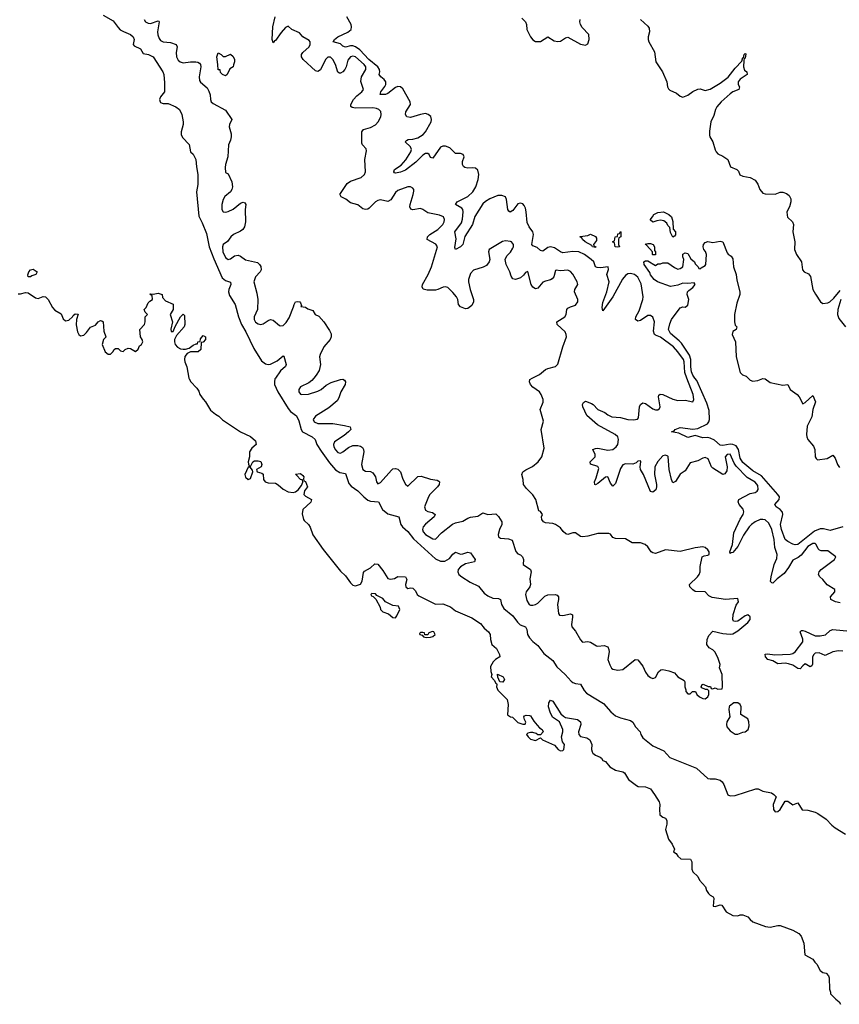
# Model space of a CAD drawing. Header units: inches. Extents: x 2221774 to 2440637, y 201306 to 357559.
# Tile 15 of 245: x 2241763 to 2248322, y 264990 to 272868. Entities that reach past the tile are written whole.
import ezdxf

# ---------------------------------------------------------------- set-up
doc = ezdxf.new("R2010")
doc.units = ezdxf.units.IN
doc.header["$MEASUREMENT"] = 0
doc.layers.add('C2246', color=7, linetype='Continuous')
doc.layers.add('C2247', color=7, linetype='Continuous')

msp = doc.modelspace()

# ---------------------------------------------------------------- linework, layer by layer
at = {"layer": 'C2246', "color": 5}
for points, elevation in [([(2243117.6, 270000), (2243118, 269998), (2243130, 269972), (2243179.8, 269919.8), (2243196, 269896), (2243204.7, 269870), (2243230, 269832), (2243250.9, 269810.9), (2243290, 269744.7), (2243330, 269712), (2243356.9, 269696.9), (2243386.4, 269666.4), (2243530, 269571.3), (2243610, 269532), (2243650, 269498), (2243654.8, 269470), (2243619.3, 269440.7), (2243600.7, 269410), (2243600.7, 269370), (2243592, 269330), (2243592.7, 269312.7), (2243598, 269298), (2243610, 269294), (2243629, 269331), (2243642.9, 269337.1), (2243670, 269339.1), (2243693.4, 269333.4), (2243700.7, 269310), (2243694.8, 269290), (2243658, 269270), (2243659.6, 269259.6), (2243662, 269250), (2243699.9, 269239.9), (2243710.4, 269230.4), (2243714.9, 269190), (2243728.5, 269170), (2243750, 269162.3), (2243810, 269159.1), (2243830, 269147.3), (2243870, 269110.8), (2243910.9, 269090.9), (2243950, 269085.5), (2243970, 269090.7), (2243992.5, 269107.5), (2244019.3, 269140.7), (2244028, 269168), (2244026, 269186), (2244010, 269188), (2243982, 269222), (2243969.1, 269230.9), (2244010, 269236), (2244030, 269222), (2244038, 269210), (2244034, 269194), (2244038, 269178), (2244050, 269174), (2244066, 269130), (2244042.8, 269097.2), (2244036, 269070), (2244050, 269056), (2244098, 269030), (2244092.8, 269007.2), (2244030, 268948), (2244024.5, 268915.5), (2244034.8, 268870), (2244039.8, 268859.8), (2244074.8, 268830), (2244087.7, 268807.7), (2244110, 268746), (2244190.6, 268630), (2244330, 268456), (2244370, 268418), (2244410, 268361), (2244430, 268344.7), (2244450, 268338), (2244488.9, 268351.1), (2244504, 268376), (2244515.3, 268444.7), (2244523.1, 268456.9), (2244570, 268482), (2244605.6, 268514.4), (2244630, 268510.8), (2244670, 268461), (2244710, 268397.1), (2244730, 268390.4), (2244762, 268398), (2244790, 268412.7), (2244850.8, 268410.8), (2244862, 268390), (2244851, 268350), (2244852, 268330), (2244870, 268318), (2244890, 268322.8), (2244910, 268320.7), (2244930, 268297.3), (2244944, 268270), (2244958, 268258), (2245090, 268190.4), (2245150, 268195.5), (2245210, 268170.5), (2245250, 268137.3), (2245382, 268082), (2245450, 268037.3), (2245480.3, 268000.3), (2245514, 267970), (2245527.3, 267950), (2245530.8, 267910), (2245541, 267870), (2245577.5, 267837.5), (2245602.8, 267790), (2245604.7, 267770), (2245571.3, 267750), (2245551, 267730), (2245532, 267692), (2245532.7, 267652.7), (2245542, 267630), (2245536, 267610), (2245562, 267582), (2245570, 267562), (2245578, 267558), (2245582, 267550), (2245578, 267530), (2245590, 267504.7), (2245662.8, 267430), (2245670.9, 267389.1), (2245666, 267306), (2245690, 267291), (2245707.3, 267287.3), (2245750, 267244), (2245788.7, 267231.3), (2245808, 267232), (2245813.6, 267246.4), (2245802, 267270), (2245798, 267290), (2245803.1, 267296.9), (2245815.3, 267304.7), (2245842, 267302), (2245850, 267298), (2245876.3, 267256.3), (2245904.1, 267224.1), (2245923.4, 267203.4), (2245944.7, 267190), (2245951.1, 267168.9), (2245930, 267146), (2245910, 267146), (2245896.5, 267156.5), (2245870, 267164), (2245850, 267164), (2245830, 267159), (2245818, 267150), (2245831.3, 267130), (2245850, 267111.3), (2245890, 267102), (2245930, 267122), (2245946.8, 267106.8), (2246043.5, 267063.5), (2246071, 267030), (2246090, 267017.3), (2246110, 267022), (2246117, 267030), (2246122, 267070), (2246108, 267090), (2246099, 267130), (2246109.2, 267170), (2246109.3, 267190), (2246084, 267250), (2246027.8, 267287.8), (2246007.5, 267327.5), (2245995.1, 267370), (2245998.6, 267401.4), (2246010, 267424.7), (2246030, 267414.8), (2246094.6, 267314.6), (2246114.2, 267294.2), (2246130, 267284.9), (2246227.7, 267267.7), (2246250, 267251), (2246254.8, 267230), (2246234.4, 267170), (2246236.4, 267150), (2246250, 267133), (2246301.4, 267121.4), (2246324.9, 267104.9), (2246342, 267070), (2246340.2, 267030), (2246343.2, 267010), (2246350, 266999.5), (2246370, 266984), (2246408.7, 266968.7), (2246419.9, 266959.9), (2246430, 266941), (2246450, 266932), (2246486.8, 266890), (2246530, 266863), (2246590, 266850.5), (2246602.4, 266842.4), (2246634.4, 266790), (2246699.7, 266739.7), (2246712.5, 266732.5), (2246770, 266730.3), (2246799, 266719), (2246810, 266712.7), (2246842.4, 266670), (2246879.3, 266610), (2246886.4, 266590), (2246882.4, 266550), (2246887.1, 266507.1), (2246910, 266486.8), (2246930, 266478), (2246941, 266461), (2246940.7, 266430), (2246931.6, 266388.4), (2246956, 266310), (2246984.7, 266270), (2247002, 266230), (2246994, 266210), (2247016.9, 266196.9), (2247030, 266174), (2247052.7, 266152.7), (2247130.9, 266150.9), (2247142, 266130), (2247142, 266070), (2247151, 266051), (2247190, 266011.3), (2247204, 265984), (2247251, 265930), (2247259.8, 265899.8), (2247275.3, 265875.3), (2247290, 265862), (2247314, 265850), (2247318, 265838), (2247314, 265774), (2247330, 265772), (2247370, 265784.7), (2247382, 265782), (2247418, 265730), (2247470, 265701), (2247510, 265698), (2247530, 265706), (2247550, 265706), (2247590, 265691), (2247607.7, 265667.7), (2247630, 265650.7), (2247732.8, 265612.8), (2247770, 265606.4), (2247830, 265620.9), (2247850, 265619.5), (2247950, 265583.1), (2247997.8, 265557.8), (2248015.9, 265535.9), (2248038.5, 265478.5), (2248046.3, 265386.3), (2248110, 265350.4), (2248126.2, 265326.2), (2248143.8, 265310), (2248170, 265261), (2248190, 265244.9), (2248218.5, 265238.5), (2248236.8, 265216.8), (2248242, 265202), (2248244.7, 265110), (2248252.7, 265087.3), (2248252.7, 265072.7), (2248294, 265030), (2248322, 265010), (2248332, 264990)], 20), ([(2243809.6, 270000), (2243805.7, 269994.3), (2243800.9, 269970), (2243803, 269950), (2243827.8, 269890), (2243910, 269755.9), (2243930, 269733.2), (2243979.1, 269699.1), (2243997.4, 269657.4), (2244016.1, 269590), (2244026.8, 269570), (2244104.4, 269530), (2244126.4, 269510), (2244141.7, 269470), (2244174.9, 269414.9), (2244241.5, 269321.5), (2244290, 269265.7), (2244325.1, 269245.1), (2244370, 269237.4), (2244397.2, 269157.2), (2244414.5, 269134.5), (2244470, 269098), (2244516.1, 269050), (2244550, 269024.1), (2244570, 269015.1), (2244634.4, 269010), (2244666.2, 268950), (2244710, 268914.2), (2244796, 268890), (2244813.9, 268830), (2244827.7, 268810), (2244870, 268773.2), (2244915.1, 268715.1), (2245090, 268554.7), (2245130, 268535.5), (2245164.2, 268535.8), (2245203.7, 268556.3), (2245230, 268590.3), (2245250, 268606.3), (2245290, 268592.9), (2245310, 268593.7), (2245350, 268606.5), (2245370, 268602.4), (2245408.7, 268550), (2245403, 268530), (2245330, 268514.7), (2245290.2, 268490), (2245272.2, 268470), (2245268.8, 268450), (2245278.4, 268430), (2245301.4, 268410), (2245367.8, 268367.8), (2245435.4, 268335.4), (2245480.9, 268280.9), (2245510, 268259.1), (2245550, 268240.8), (2245596, 268236), (2245610.1, 268230.1), (2245619.1, 268190), (2245637.8, 268157.8), (2245710, 268097.8), (2245747.1, 268047.1), (2245767.5, 268027.5), (2245811.7, 268010), (2245821.8, 267990), (2245826.3, 267950), (2245842, 267922), (2245870, 267892.5), (2245910, 267860.3), (2245957.9, 267797.9), (2246030, 267740.3), (2246060.5, 267690), (2246128.5, 267630), (2246175.4, 267575.4), (2246190, 267563.5), (2246210, 267556.2), (2246251.1, 267551.1), (2246281.3, 267501.3), (2246300.3, 267480.3), (2246435.9, 267395.9), (2246492.9, 267330), (2246530, 267298.3), (2246570, 267282), (2246650, 267262), (2246668.7, 267248.7), (2246691.1, 267211.1), (2246728.9, 267170), (2246732.6, 267150), (2246750, 267122.6), (2246830, 267059.2), (2246918.2, 267018.2), (2246966, 266966), (2247178.2, 266878.2), (2247270, 266797.6), (2247290, 266793.7), (2247330, 266795.3), (2247370, 266782.4), (2247385.5, 266770), (2247399.3, 266750), (2247430, 266666), (2247450, 266657.3), (2247490, 266660.5), (2247655.2, 266715.2), (2247674.2, 266714.2), (2247710, 266695.5), (2247780.7, 266680.7), (2247798, 266670), (2247816, 266650), (2247792.4, 266590), (2247796.5, 266550), (2247810, 266528.7), (2247830, 266533.7), (2247849.6, 266550), (2247890, 266616), (2247910, 266616), (2247950, 266586), (2247990, 266602), (2248026.2, 266546.2), (2248070, 266544), (2248130, 266527.3), (2248150, 266517.3), (2248217.3, 266470), (2248263.4, 266423.4), (2248290, 266403), (2248371.8, 266351.8)], 40), ([(2244116.6, 270000), (2244099.9, 269980.1), (2244076.5, 269963.5), (2244008.7, 269930), (2243996.5, 269910), (2243997, 269890), (2244010, 269872.7), (2244018, 269870), (2244072.9, 269872.9), (2244150, 269896.5), (2244174.8, 269910), (2244215.4, 269944.6), (2244255.9, 269964.1), (2244330, 269988), (2244350, 269991.3), (2244363.1, 269983.1), (2244368.9, 269970), (2244366.4, 269950), (2244332, 269890), (2244316.6, 269843.4), (2244302.6, 269817.4), (2244237.5, 269762.5), (2244130, 269694.6), (2244112.7, 269670), (2244119.6, 269650), (2244150, 269635.9), (2244270, 269636.3), (2244362.4, 269622.4), (2244406.8, 269610), (2244413, 269590), (2244394.9, 269570), (2244359.5, 269540.5), (2244281.7, 269490), (2244274.3, 269470), (2244278, 269450), (2244290, 269425.3), (2244310, 269404.4), (2244330, 269400.3), (2244350, 269409.1), (2244394.1, 269445.9), (2244430, 269460.7), (2244470, 269462.4), (2244490, 269456.9), (2244506.3, 269446.3), (2244514.4, 269430), (2244515.9, 269410), (2244499, 269310), (2244509.2, 269269.2), (2244530, 269257), (2244570, 269253.4), (2244590, 269241.7), (2244609.1, 269210), (2244617.1, 269170), (2244630, 269155.5), (2244650, 269164.6), (2244737.2, 269262.9), (2244750, 269274), (2244770, 269278), (2244790, 269270.5), (2244810.2, 269250.2), (2244830, 269190.7), (2244850, 269150.8), (2244870, 269134.8), (2244950, 269213.7), (2244974.9, 269214.9), (2245051.6, 269191.6), (2245104.9, 269184.9), (2245116.9, 269176.9), (2245121.3, 269170), (2245119.6, 269150), (2245106.2, 269130), (2245045.2, 269070), (2245033.2, 269050), (2245003.2, 268970), (2245010, 268944.4), (2245030, 268933.4), (2245065.7, 268925.7), (2245087.7, 268910), (2245080.3, 268890), (2245009.6, 268830.4), (2244992.1, 268810), (2244986.2, 268790), (2244991.3, 268770), (2245010, 268750.2), (2245070, 268714.6), (2245090, 268712.7), (2245137.5, 268762.5), (2245227.7, 268832.3), (2245250, 268843.2), (2245310, 268856.9), (2245350, 268880.3), (2245370, 268886.7), (2245430, 268896.5), (2245470, 268921.7), (2245510, 268910.2), (2245574, 268914), (2245594.2, 268894.2), (2245620.3, 268850), (2245622.4, 268830), (2245602.6, 268790), (2245593, 268750), (2245594.8, 268730), (2245610, 268720.5), (2245675.5, 268715.5), (2245704, 268704), (2245732.8, 268612.8), (2245750, 268594.8), (2245770, 268585.5), (2245787.7, 268570), (2245794, 268550), (2245791, 268510), (2245851, 268470), (2245856, 268450), (2245846.4, 268393.6), (2245850.4, 268350), (2245844.4, 268330), (2245814.9, 268290), (2245810.4, 268270), (2245821.1, 268221.1), (2245840.5, 268190), (2245850, 268184.2), (2245870, 268182.3), (2245890, 268187.9), (2245910, 268200.9), (2245964.9, 268255.1), (2245990, 268265.3), (2246048.8, 268268.8), (2246063.1, 268263.1), (2246074.6, 268250), (2246075.2, 268230), (2246067, 268190), (2246075.9, 268115.9), (2246082.8, 268102.8), (2246110, 268102), (2246170, 268113.4), (2246187.3, 268107.3), (2246188.2, 268088.2), (2246178.7, 268030), (2246180.5, 268010), (2246210, 267974.8), (2246250, 267906.8), (2246268.2, 267888.2), (2246310, 267891.7), (2246330, 267887.6), (2246378.7, 267858.7), (2246390, 267856), (2246441.2, 267861.2), (2246469.2, 267849.2), (2246478.5, 267830), (2246480.2, 267810), (2246468.7, 267748.7), (2246484.9, 267704.9), (2246499.1, 267679.1), (2246510, 267670.7), (2246550, 267664.4), (2246590, 267668.4), (2246689, 267750), (2246710, 267746), (2246750, 267696), (2246770, 267646.8), (2246790, 267621), (2246810, 267606), (2246830, 267598), (2246850, 267604.7), (2246875.1, 267650), (2246893.8, 267666.2), (2246910, 267668.4), (2246958.9, 267658.9), (2247003.4, 267643.4), (2247030.6, 267610), (2247079.8, 267579.8), (2247086, 267570), (2247084.7, 267530), (2247092.7, 267507.3), (2247092.7, 267492.7), (2247110, 267474), (2247130, 267474), (2247148.4, 267491.6), (2247171.6, 267491.6), (2247182, 267470), (2247202.8, 267450), (2247230, 267437.1), (2247250, 267434), (2247269.2, 267450), (2247278, 267470), (2247278, 267498), (2247268, 267508), (2247252, 267508), (2247222, 267522), (2247218, 267530), (2247226, 267550), (2247231.6, 267551.6), (2247272.7, 267532.7), (2247291.6, 267531.6), (2247298, 267518), (2247310, 267514), (2247330, 267522), (2247350, 267512), (2247386, 267514), (2247388, 267530), (2247386, 267630), (2247363.1, 267683.1), (2247368, 267710), (2247350, 267766), (2247326, 267810), (2247310, 267826), (2247281, 267841), (2247260.9, 267870), (2247263.7, 267910), (2247278, 267942), (2247310, 267976), (2247390, 267957.1), (2247450, 267950.8), (2247470, 267954), (2247510, 267977.3), (2247590, 268043.8), (2247609.5, 268070), (2247609.5, 268090), (2247590, 268105.6), (2247570, 268099.1), (2247510, 268054.7), (2247490, 268051.8), (2247475.5, 268055.5), (2247469.5, 268070), (2247473.1, 268110), (2247497.7, 268182.3), (2247514.5, 268210), (2247510, 268238), (2247410.7, 268229.3), (2247304.5, 268244.5), (2247278.4, 268258.4), (2247250, 268289.2), (2247170, 268293.3), (2247150, 268306), (2247127, 268330), (2247124.5, 268350), (2247187.6, 268410), (2247201.3, 268430), (2247207.8, 268450), (2247207.8, 268492.2), (2247225.2, 268570), (2247241.3, 268578.7), (2247270, 268582.4), (2247280.9, 268590), (2247280.5, 268610), (2247270, 268626.6), (2247250, 268644.5), (2247230, 268649.4), (2247170, 268642), (2247050, 268612.3), (2246930, 268625.2), (2246850, 268597.2), (2246830, 268601.2), (2246815.3, 268610), (2246789, 268650), (2246768, 268670), (2246730, 268682.7), (2246663.6, 268683.6), (2246610, 268714), (2246530, 268716), (2246510, 268724), (2246491.8, 268751.8), (2246477, 268757), (2246390, 268757.6), (2246310, 268735.1), (2246270, 268729.5), (2246250, 268733.6), (2246210, 268762.6), (2246190, 268762.6), (2246150, 268749.7), (2246134.9, 268754.9), (2246113, 268773), (2246090, 268801.2), (2246050, 268829), (2246030, 268837.2), (2245970, 268841.2), (2245955.3, 268850), (2245942, 268870), (2245938, 268890), (2245948, 268910), (2245930, 268934), (2245918, 268938), (2245894.5, 269030), (2245870, 269065.2), (2245818, 269118), (2245796, 269150), (2245792.3, 269190), (2245782, 269230), (2245789.5, 269250), (2245812.5, 269267.5), (2245865.9, 269294.1), (2245912, 269330), (2245940.7, 269370), (2245959.1, 269440.9), (2245937.2, 269590), (2245954.5, 269654.5), (2245929.3, 269750), (2245952.1, 269807.9), (2245951.6, 269830), (2245936.9, 269870), (2245922.9, 269890), (2245870, 269927.1), (2245849.9, 269949.9), (2245841.7, 269970), (2245845.1, 269990), (2245864.3, 270000)], 60), ([(2248330, 268203.4), (2248291.5, 268210), (2248255.1, 268230), (2248252.6, 268250), (2248287.3, 268290), (2248286, 268310), (2248225.6, 268345.6), (2248189.8, 268389.8), (2248165.6, 268410), (2248156.3, 268430), (2248161.1, 268450), (2248177.7, 268470), (2248284.4, 268550), (2248295.8, 268570), (2248230, 268617.9), (2248177.3, 268617.3), (2248162.5, 268622.5), (2248153.3, 268633.3), (2248138, 268670), (2248130, 268677.3), (2248110, 268677.1), (2248070, 268652.4), (2248017.1, 268582.9), (2247994.4, 268565.6), (2247950, 268543.2), (2247916, 268484), (2247881.9, 268438.1), (2247825.6, 268394.4), (2247790, 268359.7), (2247781.6, 268361.6), (2247772.9, 268372.9), (2247777.6, 268410), (2247800.9, 268510), (2247822.6, 268557.4), (2247824.2, 268590), (2247805.6, 268645.6), (2247799.8, 268710), (2247782.2, 268790), (2247759.1, 268839.1), (2247730, 268865.2), (2247710, 268870.3), (2247690, 268868.4), (2247649.1, 268850.9), (2247618.8, 268830), (2247600.5, 268810), (2247556.6, 268743.4), (2247510, 268651.9), (2247470, 268605), (2247456.5, 268603.5), (2247450, 268598), (2247446.5, 268610), (2247466.2, 268670), (2247478.9, 268761.1), (2247527.6, 268872.4), (2247552.5, 268910), (2247557.5, 268930), (2247551.6, 268951.6), (2247520.7, 268990), (2247513.6, 269010), (2247516.9, 269030), (2247610, 269075.8), (2247650, 269084.3), (2247665.3, 269094.7), (2247674.1, 269110), (2247670, 269139.7), (2247650, 269168.2), (2247586.1, 269206.1), (2247496.6, 269296.6), (2247480.5, 269320.5), (2247450, 269391.7), (2247425.2, 269390), (2247409.1, 269370), (2247425.4, 269290), (2247421.3, 269258.7), (2247406.1, 269233.9), (2247390, 269228.9), (2247310, 269278.4), (2247300.2, 269290), (2247273.3, 269353.3), (2247250, 269364.8), (2247230, 269359.3), (2247190, 269337.2), (2247130, 269323.5), (2247090, 269257.2), (2247050, 269232.2), (2247010, 269172.6), (2246990, 269162.4), (2246978.5, 269190), (2246961.5, 269270), (2246952.2, 269372.2), (2246950, 269377), (2246930, 269384.7), (2246910, 269377.7), (2246870, 269333.3), (2246845.8, 269290), (2246842.9, 269230), (2246859.8, 269150), (2246860.2, 269130), (2246853.2, 269106.8), (2246830, 269088.4), (2246810, 269092), (2246755.5, 269230), (2246732.1, 269270), (2246729.6, 269290.4), (2246734, 269330), (2246730, 269339), (2246710, 269334.5), (2246697.2, 269322.8), (2246670, 269311.2), (2246610, 269314.2), (2246590, 269305.4), (2246570, 269276.9), (2246530, 269157), (2246510, 269134.5), (2246490, 269158.4), (2246469.7, 269209.7), (2246450, 269208.6), (2246390, 269156.3), (2246370, 269146.3), (2246364.5, 269150), (2246363.5, 269170), (2246377.7, 269202.3), (2246396.4, 269276.4), (2246390, 269292.2), (2246331.8, 269311.8), (2246329.5, 269330), (2246367.6, 269370), (2246368.5, 269390), (2246349.4, 269430), (2246370, 269438), (2246390, 269439.3), (2246470, 269423.5), (2246510, 269428.7), (2246537.7, 269450), (2246550.9, 269470), (2246555.6, 269510), (2246549.6, 269530), (2246528, 269550), (2246387.3, 269627.3), (2246301.9, 269701.9), (2246268.8, 269770), (2246266.6, 269790), (2246274.6, 269805.4), (2246290, 269814.6), (2246338.4, 269798.4), (2246352.2, 269790), (2246388.8, 269748.8), (2246445, 269725), (2246470, 269705.6), (2246500.5, 269690), (2246570, 269686.4), (2246630, 269669.2), (2246674.8, 269665.3), (2246708.2, 269671.8), (2246716.3, 269683.7), (2246723.5, 269770), (2246730.8, 269789.2), (2246750, 269802.3), (2246770, 269797.2), (2246830, 269755.2), (2246850, 269746.5), (2246870, 269747), (2246883.1, 269756.9), (2246889.7, 269770.3), (2246874.2, 269850), (2246877.1, 269862.9), (2246887.9, 269872.1), (2246910, 269870.2), (2246990, 269833), (2247030, 269822.4), (2247090, 269824), (2247149.6, 269810.4), (2247158.7, 269830), (2247152.3, 269870), (2247102.4, 270000)], 40), ([(2248350, 268810.7), (2248250, 268780.3), (2248195.1, 268795.1), (2248170, 268793.9), (2248123.9, 268776.1), (2247990, 268669.8), (2247970, 268666.2), (2247950, 268671.6), (2247910, 268693.3), (2247890, 268709.7), (2247859.1, 268790), (2247852.8, 268830), (2247871.3, 268910), (2247867.9, 268927.9), (2247848.5, 268948.5), (2247817.2, 268970), (2247806.6, 268990), (2247840.7, 269030), (2247842.4, 269050), (2247831.5, 269070), (2247699.4, 269219.4), (2247630, 269258.1), (2247550, 269325.3), (2247530, 269360.5), (2247516.8, 269430), (2247497.5, 269457.5), (2247470, 269469.1), (2247450, 269470.6), (2247390, 269461.7), (2247370, 269463.1), (2247323, 269503), (2247290, 269520.6), (2247270, 269524.4), (2247230, 269522.9), (2247170, 269539.8), (2247110, 269523.9), (2247039.2, 269559.2), (2246978, 269570), (2247000.9, 269579.1), (2247009.3, 269590), (2247050, 269604.4), (2247150, 269591.4), (2247190, 269598.3), (2247266.5, 269633.5), (2247278.5, 269650), (2247283.5, 269670), (2247280.9, 269740.9), (2247260.9, 269800.9), (2247181.1, 269981.1), (2247167, 270000)], 20), ([(2247592.6, 270000), (2247610, 269984), (2247630, 269976.3), (2247670, 269980.3), (2247710, 269996), (2247730, 269995.5), (2247770, 269964.4), (2247870, 269944.6), (2247910.3, 269950.3), (2247928.2, 269910), (2247984.2, 269870), (2248002.3, 269850), (2248030, 269794.8), (2248050, 269803.8), (2248110, 269860.7), (2248132.6, 269810), (2248110.9, 269750), (2248102.9, 269690), (2248064.5, 269615.5), (2248059.3, 269550), (2248061.5, 269530), (2248071.1, 269510), (2248114.7, 269454.7), (2248126.2, 269430), (2248130.2, 269370), (2248136.4, 269356.4), (2248146.9, 269346.9), (2248224.2, 269355.8), (2248270, 269384), (2248290, 269358.8), (2248307.6, 269310), (2248324.6, 269284.6)], 20), ([(2248350, 267814.9), (2248317.1, 267817.1), (2248271.8, 267810), (2248210, 267781.9), (2248162.3, 267802.3), (2248130, 267800.5), (2248117.3, 267790), (2248107.4, 267770), (2248107.7, 267712.2), (2248101.7, 267698.3), (2248090, 267689.7), (2248050, 267712.9), (2248030, 267698.3), (2248010, 267674), (2247990, 267677.5), (2247950, 267702.4), (2247915.1, 267715.1), (2247890, 267719.2), (2247830, 267714.5), (2247790, 267738.3), (2247749.7, 267750), (2247732.8, 267770), (2247729.8, 267790.2), (2247746.8, 267793.2), (2247807, 267787), (2247930, 267791.9), (2247950, 267797.7), (2247968.4, 267810), (2248029.9, 267890), (2248031.3, 267911.3), (2248008.2, 267970), (2248019.7, 267980.3), (2248030, 267982.2), (2248050, 267975.1), (2248130, 267938.7), (2248170, 267938.3), (2248212.8, 267947.2), (2248250, 267981.5), (2248270, 267989), (2248410, 267975.2)], 40)]:
    msp.add_lwpolyline(points, dxfattribs=dict(at, elevation=elevation))
for points, elevation in [([(2243590, 269288), (2243564.9, 269230), (2243568.9, 269208.9), (2243590, 269188.5), (2243610, 269196.3), (2243629.1, 269249.1), (2243624.7, 269264.7), (2243607.3, 269287.3)], 20), ([(2244582, 268278), (2244574, 268270), (2244578, 268258), (2244592.7, 268252.7), (2244612.7, 268232.7), (2244646.8, 268166.8), (2244651.3, 268150), (2244670, 268131.3), (2244715.3, 268115.3), (2244750, 268084.7), (2244770, 268082), (2244782, 268098), (2244803.7, 268150), (2244794.7, 268174.7), (2244750, 268181.2), (2244689, 268209), (2244670, 268238), (2244622, 268262), (2244610, 268275.3)], 20), ([(2245066, 267974), (2245038, 267962), (2245030, 267946), (2245006, 267946), (2245002, 267962), (2244990, 267966), (2244970, 267966), (2244963.6, 267956.4), (2244964.7, 267950), (2244983.6, 267943.6), (2244994, 267930), (2245014.6, 267925.4), (2245050, 267926.8), (2245070, 267932), (2245088, 267950), (2245078, 267970)], 20), ([(2245630, 267568.7), (2245606, 267570), (2245588.4, 267608.4), (2245588, 267632), (2245632, 267610), (2245642, 267590)], 20), ([(2247478, 267402), (2247443.5, 267376.5), (2247441, 267370), (2247437.3, 267350), (2247446.8, 267290), (2247421, 267250), (2247418.8, 267230), (2247422.8, 267210), (2247450, 267178), (2247490, 267152), (2247510, 267152), (2247550, 267166.8), (2247570, 267171), (2247594, 267190), (2247602, 267218), (2247599.3, 267250), (2247590, 267274), (2247535.3, 267310), (2247537.2, 267370), (2247529.3, 267389.3), (2247510, 267401.2)], 60)]:
    msp.add_lwpolyline(points, close=True, dxfattribs=dict(at, elevation=elevation))
at = {"layer": 'C2247', "color": 5}
for points, elevation in [([(2242430, 272904.9), (2242510, 272859.6), (2242550, 272804.4), (2242567.6, 272787.6), (2242592.5, 272772.5), (2242648.2, 272750), (2242672, 272732), (2242679.6, 272710), (2242670.4, 272670), (2242679, 272659), (2242730, 272634), (2242750, 272597.3), (2242794.8, 272590), (2242830.3, 272570), (2242908.7, 272450), (2242915.8, 272430), (2242922, 272362), (2242921.1, 272290), (2242889.1, 272250), (2242882.4, 272230), (2242886.3, 272210), (2242890, 272204.4), (2242910, 272198), (2242950, 272196.9), (2243012.1, 272172.1), (2243042, 272150), (2243060.2, 272110), (2243070.3, 272050), (2243070.3, 272030), (2243055.2, 271970), (2243054.6, 271950), (2243065.5, 271925.5), (2243118.7, 271870), (2243130.4, 271810.4), (2243151.5, 271791.5), (2243171.7, 271750), (2243176.9, 271690), (2243189.2, 271630), (2243187.9, 271550), (2243178.2, 271490), (2243195.1, 271295), (2243222.3, 271242.3), (2243257, 271157), (2243280.3, 271050), (2243315.7, 270955.7), (2243382.9, 270802.9), (2243410, 270781.7), (2243449, 270769), (2243452.9, 270750), (2243436.8, 270710), (2243434.3, 270690), (2243440.5, 270660.5), (2243486.3, 270590), (2243513.6, 270490), (2243538, 270430), (2243573.7, 270370), (2243637.8, 270237.8), (2243698.7, 270138.7), (2243730, 270114.8), (2243750, 270109.2), (2243770, 270112.2), (2243822, 270138), (2243870, 270178.8), (2243875.5, 270175.5), (2243894.6, 270110), (2243890, 270094), (2243850, 270058), (2243809.6, 270000)], 40), ([(2242758.8, 272870), (2242769.1, 272850), (2242790, 272839.3), (2242810, 272837.2), (2242870, 272859.1), (2242876.4, 272856.4), (2242879.1, 272850), (2242865.2, 272770), (2242867.3, 272747.3), (2242878, 272718), (2242890, 272702.3), (2242910, 272691.3), (2242970, 272685), (2243014, 272670), (2243023.8, 272650), (2243014.3, 272605.7), (2243018.5, 272570), (2243030, 272545.3), (2243046.7, 272530), (2243070, 272523.2), (2243130, 272531.3), (2243171.3, 272531.3), (2243189, 272529), (2243201.2, 272521.2), (2243210.3, 272510), (2243211.5, 272490), (2243199, 272410), (2243202, 272382), (2243208.4, 272368.4), (2243261.7, 272321.7), (2243276.8, 272296.8), (2243287.3, 272267.3), (2243289.4, 272230), (2243296.1, 272210), (2243310, 272196.9), (2243410, 272145.3), (2243460.5, 272070), (2243440.5, 272030), (2243440.4, 272010), (2243454.7, 271954.7), (2243455.4, 271930), (2243450, 271904.5), (2243432.9, 271867.1), (2243427.4, 271770), (2243408.6, 271710), (2243406.5, 271686.5), (2243410, 271646), (2243430, 271636), (2243459.8, 271570), (2243466.1, 271530), (2243461.6, 271510), (2243449.6, 271490.4), (2243405.4, 271454.6), (2243390.6, 271430), (2243381.6, 271390), (2243381.7, 271350), (2243390.2, 271330.2), (2243410, 271329), (2243430, 271334.4), (2243470, 271353.1), (2243530, 271400.2), (2243550, 271408.9), (2243563.4, 271403.4), (2243572.6, 271390), (2243566, 271350), (2243569.6, 271250), (2243562.6, 271210), (2243549.7, 271190.3), (2243530, 271175.2), (2243474, 271150), (2243452, 271130), (2243426.8, 271093.2), (2243391.5, 271068.4), (2243384.7, 271050), (2243387.2, 271010), (2243410, 270965.5), (2243430, 270948.8), (2243450, 270953.4), (2243481.4, 270978.6), (2243510, 270983.5), (2243530, 270975.5), (2243570, 270947.6), (2243664.6, 270924.6), (2243682.7, 270910), (2243693.6, 270893.6), (2243694.5, 270865.5), (2243687, 270850), (2243649.4, 270810), (2243636.2, 270770), (2243661.2, 270681.2), (2243667.5, 270630), (2243665.6, 270550), (2243639.2, 270490), (2243638.5, 270470), (2243650, 270447.8), (2243670, 270434), (2243690, 270428.9), (2243710, 270435.6), (2243750, 270462.4), (2243770, 270469), (2243790, 270464.6), (2243841.5, 270421.5), (2243850, 270417.6), (2243870, 270421.3), (2243895.9, 270444.1), (2243918.2, 270481.8), (2243954, 270570), (2243958, 270590), (2243969.5, 270610), (2243990, 270614.4), (2244004.7, 270610), (2244010, 270602), (2244018, 270582), (2244014, 270574), (2244050, 270567.7), (2244070, 270554.9), (2244110, 270541), (2244127.3, 270510), (2244156.1, 270496.1), (2244198, 270450), (2244242.4, 270382.4), (2244255.8, 270355.8), (2244254.9, 270330), (2244247.7, 270310), (2244197.4, 270250), (2244166.7, 270190), (2244162.6, 270170), (2244168.8, 270108.8), (2244159.3, 270060.7), (2244136.3, 270023.7), (2244116.6, 270000)], 60), ([(2245864.3, 270000), (2245922, 270030), (2245971, 270069), (2245990, 270078.4), (2246050, 270092.7), (2246070, 270111), (2246109.3, 270250), (2246139.5, 270330), (2246137.6, 270350), (2246127.3, 270370), (2246064.2, 270430), (2246060.7, 270450), (2246125.1, 270490), (2246135.1, 270510), (2246142.4, 270550), (2246150, 270559.3), (2246169.8, 270570.2), (2246210, 270582.6), (2246229.7, 270610), (2246230.8, 270630), (2246201.7, 270690), (2246205.4, 270710), (2246228.4, 270750), (2246225.6, 270770), (2246190, 270831.1), (2246170, 270854), (2246150, 270864.4), (2246090, 270859.2), (2246055.3, 270864.7), (2246050, 270862), (2246036.9, 270810), (2246024.8, 270795.2), (2246010, 270786.4), (2245970, 270777.1), (2245950, 270767.4), (2245910, 270721.1), (2245890, 270713.7), (2245870, 270726.9), (2245855.8, 270750), (2245830, 270854), (2245810, 270845.2), (2245795.6, 270824.4), (2245770, 270802), (2245730.2, 270789.8), (2245710, 270795.6), (2245695.8, 270815.8), (2245684.8, 270850), (2245655.8, 270910), (2245647.3, 270950), (2245660.8, 270979.2), (2245690, 271007.7), (2245710, 271038.8), (2245715.1, 271050), (2245715.1, 271070), (2245699, 271090), (2245690, 271094.5), (2245650, 271099.5), (2245625.8, 271094.2), (2245521, 271030), (2245514.8, 271010), (2245525.7, 270950), (2245521.1, 270930), (2245498.3, 270901.7), (2245473, 270887), (2245395.1, 270864.9), (2245370, 270837.2), (2245355.6, 270790), (2245355.5, 270770), (2245366.8, 270710), (2245393.7, 270630), (2245394.3, 270610), (2245380.1, 270579.9), (2245350, 270556.3), (2245330, 270554), (2245289.5, 270570), (2245275.8, 270590), (2245268, 270630), (2245258.5, 270650), (2245230, 270686.2), (2245190, 270724), (2245170, 270731.3), (2245151.7, 270728.3), (2245110, 270708.2), (2245090, 270704), (2245023.1, 270703.1), (2244992.9, 270712.9), (2244984.2, 270730), (2244986, 270750), (2245031.9, 270828.1), (2245058.7, 270890), (2245105.6, 271050), (2245092.5, 271072.5), (2245024.5, 271110), (2245025.6, 271130), (2245045.6, 271150), (2245108.4, 271190), (2245149.7, 271230), (2245160.5, 271250), (2245162.4, 271270), (2245154, 271290), (2245123.7, 271303.7), (2245030, 271322), (2244990, 271349.7), (2244970, 271356.3), (2244910, 271346), (2244891.8, 271351.8), (2244884.2, 271370), (2244886.6, 271390), (2244912.6, 271470), (2244916.6, 271496.6), (2244916.2, 271510), (2244910, 271521.2), (2244890, 271529.5), (2244869.5, 271529.5), (2244790, 271502.6), (2244770, 271484.2), (2244732.4, 271427.6), (2244710, 271412.4), (2244650, 271426.4), (2244630, 271421.5), (2244610, 271411), (2244560.4, 271359.6), (2244550, 271352.6), (2244530, 271348.5), (2244510, 271355.6), (2244467.8, 271387.8), (2244410, 271403.7), (2244372.9, 271432.9), (2244335.3, 271450), (2244326.8, 271466.8), (2244326, 271470), (2244382.4, 271557.6), (2244410, 271576.1), (2244494.3, 271605.7), (2244522.9, 271630), (2244529.6, 271650.4), (2244524.2, 271750), (2244538, 271818), (2244534.8, 271834.8), (2244506.3, 271866.3), (2244500.9, 271880.9), (2244500.5, 271970), (2244514, 271990), (2244570, 272004.6), (2244610, 272026.9), (2244632.9, 272050), (2244653.8, 272090), (2244656.8, 272110), (2244652.5, 272132.5), (2244637, 272150), (2244618, 272158), (2244590, 272162.4), (2244450, 272160.6), (2244424.2, 272164.2), (2244413, 272173), (2244414, 272190), (2244434.8, 272230), (2244460.7, 272259.3), (2244499.8, 272290), (2244514.2, 272310), (2244492.8, 272372.8), (2244499.5, 272410), (2244532.5, 272470), (2244531.7, 272490), (2244518.6, 272510), (2244450, 272570.5), (2244430, 272577.2), (2244410, 272571.7), (2244390, 272544.2), (2244375.8, 272490), (2244365.4, 272470), (2244350, 272452), (2244330, 272439.7), (2244321.4, 272441.4), (2244308.4, 272448.4), (2244289.2, 272510), (2244270, 272548.4), (2244250, 272567.1), (2244230, 272567.1), (2244210, 272549.7), (2244170, 272467.1), (2244150, 272452.6), (2244130, 272459.7), (2244032.1, 272550), (2244017.3, 272570), (2244018.7, 272590), (2244030, 272605.7), (2244080.4, 272650), (2244088.2, 272670), (2244087.3, 272690), (2244080.7, 272700.7), (2244030, 272731.5), (2244001.9, 272761.9), (2243941.1, 272790), (2243910, 272815.8), (2243890, 272806.2), (2243854.2, 272765.8), (2243810, 272701.7), (2243801.4, 272698.6), (2243790, 272683.7), (2243782.7, 272710), (2243787.4, 272810), (2243808.5, 272890)], 60), ([(2247102.4, 270000), (2247085.1, 270045.1), (2247080.1, 270130), (2247074.4, 270150), (2247030, 270211.7), (2246994.4, 270250), (2246890, 270329.1), (2246850, 270343.1), (2246842.6, 270350), (2246835.8, 270375.8), (2246842.2, 270450), (2246830, 270487.2), (2246810, 270502.4), (2246790, 270500.7), (2246730, 270461.5), (2246710, 270454.7), (2246690, 270469.2), (2246694, 270490), (2246720.8, 270539.2), (2246750.7, 270630), (2246753, 270650), (2246735.6, 270755.6), (2246710, 270808), (2246684.2, 270830), (2246650, 270837.9), (2246630, 270835.6), (2246610, 270822.2), (2246587.8, 270792.2), (2246510, 270651.6), (2246430, 270539.3), (2246425.2, 270565.2), (2246430, 270604), (2246462, 270690), (2246481.4, 270770), (2246462.5, 270830), (2246475.3, 270870), (2246472, 270890), (2246410, 270881.4), (2246384.1, 270884.1), (2246371.7, 270891.7), (2246357.7, 270930), (2246335.4, 270950), (2246282, 270990), (2246236.8, 271010), (2246190, 271013.3), (2246110, 271001.9), (2246090, 271009.9), (2246043.2, 271043.2), (2246010, 271051.3), (2245990, 271046.3), (2245950, 271015.3), (2245930, 271020.3), (2245904.2, 271044.2), (2245870, 271059.8), (2245861.2, 271070), (2245875.8, 271150), (2245869.9, 271170), (2245840.6, 271210), (2245824.6, 271244.6), (2245816.5, 271330), (2245810, 271360.4), (2245800.3, 271380.4), (2245790, 271393.9), (2245770, 271400.6), (2245750, 271394), (2245710, 271342), (2245688.6, 271328.6), (2245677, 271337), (2245670, 271349.6), (2245659.9, 271430), (2245650.4, 271450), (2245622, 271462), (2245590, 271460.8), (2245525.1, 271434.9), (2245490, 271413.8), (2245470, 271394.8), (2245406.1, 271293.9), (2245387.9, 271230), (2245326.5, 271133.5), (2245308.1, 271070), (2245290, 271050.9), (2245249.6, 271029.6), (2245244, 271044), (2245255.1, 271115.1), (2245245.6, 271170), (2245297.4, 271242.6), (2245307, 271273), (2245312.9, 271330), (2245309.5, 271349.5), (2245300.4, 271360.4), (2245249.7, 271390), (2245265.1, 271410), (2245350, 271453.2), (2245390, 271490.1), (2245412.6, 271530), (2245432, 271590), (2245438.2, 271630), (2245430, 271662.8), (2245410, 271680.2), (2245390, 271683.2), (2245350, 271679.1), (2245325, 271685), (2245314.3, 271694.3), (2245306.8, 271710), (2245307.6, 271732.4), (2245319, 271770), (2245310.8, 271790), (2245290, 271796.3), (2245250, 271798.2), (2245204, 271844), (2245170, 271857.1), (2245150, 271857.3), (2245130, 271846.8), (2245070, 271760.4), (2245050, 271764.5), (2245038.7, 271790), (2245030, 271797.8), (2245010, 271796.5), (2244990, 271783.4), (2244932, 271728), (2244850, 271664.7), (2244810, 271647.9), (2244770, 271640.5), (2244762.7, 271642.7), (2244757.6, 271650), (2244763.1, 271670), (2244815.8, 271704.2), (2244852.1, 271747.9), (2244894.2, 271810), (2244899.3, 271830), (2244891.3, 271850), (2244848.6, 271891.4), (2244857.5, 271902.5), (2244870.8, 271909.2), (2244910, 271912.2), (2244950, 271922.2), (2244991.5, 271948.4), (2245010, 271971.2), (2245054.5, 272050), (2245058.1, 272070), (2245052.2, 272092.2), (2245032.9, 272110), (2245010, 272116.6), (2244970.4, 272110), (2244890, 272085.2), (2244861.6, 272090), (2244849.8, 272110), (2244853.3, 272130), (2244890, 272188.4), (2244888.4, 272210), (2244830, 272314.4), (2244810, 272330.3), (2244790, 272334.1), (2244770, 272325.4), (2244710, 272277.2), (2244690, 272268.7), (2244648.6, 272270), (2244652.2, 272290), (2244685.3, 272334.7), (2244691.8, 272350), (2244692.9, 272370), (2244678.6, 272390), (2244652.2, 272410), (2244639.5, 272430), (2244643.8, 272450), (2244641.5, 272470), (2244629.5, 272490), (2244557.6, 272550), (2244485.7, 272625.7), (2244450.2, 272649.8), (2244430, 272658.9), (2244410, 272659.9), (2244370, 272647.9), (2244350, 272657.3), (2244330, 272674.7), (2244272.3, 272690), (2244283.1, 272710), (2244309, 272730), (2244390, 272767.2), (2244415.1, 272790), (2244419.5, 272810), (2244415.2, 272830), (2244380.6, 272890)], 40), ([(2245780.9, 272880.9), (2245810.7, 272850), (2245819.1, 272830), (2245822, 272790), (2245850, 272731), (2245870, 272706.8), (2245890, 272694.8), (2245930, 272694.8), (2245990, 272730.8), (2246039.9, 272699.9), (2246070, 272693.4), (2246090, 272697.3), (2246130, 272722.8), (2246150, 272727.3), (2246250, 272673), (2246290, 272664.9), (2246310, 272676), (2246320.5, 272710), (2246316.9, 272750), (2246264.9, 272804.9), (2246249.7, 272830), (2246245.1, 272850), (2246248.4, 272870)], 40), ([(2246731.2, 272870), (2246790, 272816.2), (2246799.7, 272799.7), (2246803.5, 272770), (2246792.1, 272730), (2246791.5, 272710), (2246798.4, 272690), (2246843.2, 272610), (2246853.2, 272530), (2246906.2, 272450), (2246941.3, 272370), (2246947.7, 272330), (2246955.2, 272315.2), (2246964.9, 272304.9), (2247019.9, 272279.9), (2247050, 272256), (2247070, 272247.3), (2247110, 272263.8), (2247150, 272294), (2247190, 272312.2), (2247210, 272315.5), (2247250, 272302), (2247290, 272312.6), (2247370, 272359.5), (2247432, 272408), (2247490, 272481.3), (2247543.1, 272536.9), (2247550, 272564.7), (2247556.4, 272563.6), (2247561.2, 272590), (2247570, 272598.8), (2247575.5, 272595.5), (2247570, 272559), (2247562, 272558), (2247558.8, 272541.2), (2247555.6, 272490), (2247564.6, 272464.6), (2247581.6, 272450), (2247584.4, 272430), (2247529.1, 272390.9), (2247513.8, 272370), (2247513.2, 272350), (2247522.3, 272330), (2247519.3, 272310), (2247470, 272291.5), (2247450, 272275.9), (2247378, 272210), (2247341.8, 272170), (2247330.3, 272150), (2247318, 272102), (2247294.8, 272050), (2247284.5, 271975.5), (2247284.5, 271944.5), (2247286.8, 271930), (2247310.8, 271890), (2247327.5, 271827.5), (2247336, 271810), (2247350, 271796), (2247390, 271777.3), (2247431, 271750), (2247451.6, 271691.6), (2247502, 271670), (2247515.3, 271655.3), (2247527.5, 271627.5), (2247550, 271616), (2247610, 271606), (2247650, 271584.7), (2247670, 271552), (2247686, 271510), (2247710, 271481), (2247730, 271474.8), (2247810, 271470.7), (2247850, 271487.6), (2247870, 271487.3), (2247898.4, 271478.4), (2247921.6, 271461.6), (2247933.7, 271433.7), (2247933.1, 271410), (2247923.6, 271370), (2247902.4, 271330), (2247903.8, 271303.8), (2247908.2, 271288.2), (2247946.8, 271250), (2247956.3, 271230), (2247950.4, 271170), (2247967.3, 271090), (2247964.7, 271030), (2247981, 270990), (2248018.8, 270930), (2248027.3, 270867.3), (2248042, 270850), (2248075.5, 270835.5), (2248093, 270813), (2248110.8, 270710), (2248130.7, 270670.7), (2248170.7, 270610.7), (2248190, 270596), (2248230, 270602.4), (2248245.2, 270610), (2248278.8, 270641.2), (2248330, 270700.7)], 40), ([(2247167, 270000), (2247150, 270022.8), (2247140.2, 270050), (2247134.3, 270090), (2247134.2, 270150), (2247124.4, 270184.4), (2247058.7, 270278.7), (2247039.7, 270299.7), (2246970, 270356), (2246954.8, 270390), (2246964.7, 270435.3), (2246980.5, 270470), (2247050, 270562.8), (2247070, 270571.3), (2247090, 270566.8), (2247110, 270584.7), (2247117.6, 270630), (2247105.1, 270670), (2247107.3, 270690), (2247117.6, 270702.4), (2247150, 270724.7), (2247168, 270750), (2247162, 270762), (2247110, 270758), (2247070, 270760.9), (2247030, 270745.1), (2246970, 270732), (2246866.6, 270770), (2246839.6, 270790), (2246810, 270826.6), (2246806, 270846), (2246760.9, 270910), (2246758, 270930), (2246770, 270938), (2246790, 270938), (2246850, 270902), (2246870, 270914), (2246890, 270914), (2246910, 270922), (2246950, 270922), (2247004, 270884), (2247030, 270871), (2247050, 270876), (2247069.1, 270890.9), (2247078, 270950), (2247069, 270970), (2247068.9, 270991.1), (2247090, 271002), (2247110, 270998), (2247135.3, 270955.3), (2247164.7, 270930), (2247170, 270914), (2247194, 270890), (2247198, 270878), (2247210, 270874), (2247216.4, 270883.6), (2247250, 270902), (2247254, 270910), (2247259, 270990), (2247252.7, 271012.7), (2247239, 271030), (2247234, 271050), (2247235.3, 271070), (2247250, 271084.7), (2247270, 271092), (2247310, 271084.7), (2247370, 271096), (2247390.7, 271090), (2247423.6, 271003.6), (2247431.6, 270991.6), (2247456.9, 270976.9), (2247470, 270954), (2247475.8, 270890), (2247497.2, 270830), (2247503.2, 270783.2), (2247527.2, 270690), (2247527.4, 270670), (2247500.9, 270599.1), (2247483.6, 270510), (2247483.1, 270450), (2247490, 270424.7), (2247501, 270410), (2247498, 270390), (2247470, 270373.2), (2247464, 270350), (2247490.3, 270290), (2247497.7, 270170), (2247530, 270044.9), (2247547.1, 270027.1), (2247575.6, 270015.6), (2247592.6, 270000)], 20), ([(2241750, 270674.6), (2241770, 270673.7), (2241810, 270684.9), (2241830, 270681.7), (2241890, 270643.1), (2241910, 270637.6), (2241950, 270652.2), (2241970, 270650.3), (2241990.1, 270630.1), (2242025.4, 270565.4), (2242045.1, 270545.1), (2242093.6, 270513.6), (2242110, 270474), (2242130, 270458.7), (2242155.8, 270464.2), (2242186, 270490), (2242190, 270502), (2242205.6, 270514.4), (2242230.7, 270510.7), (2242216.4, 270470), (2242214.7, 270425.3), (2242225.2, 270370), (2242237, 270350), (2242250, 270339.6), (2242275.2, 270344.8), (2242296.1, 270363.9), (2242330, 270406.8), (2242370, 270423), (2242390, 270450.5), (2242410, 270462), (2242419.3, 270459.3), (2242430.5, 270450.5), (2242437.1, 270377.1), (2242451.1, 270331.1), (2242454, 270330), (2242432, 270310), (2242422, 270270), (2242446.8, 270210), (2242470, 270191), (2242490, 270191.3), (2242508.7, 270210), (2242518, 270230), (2242530, 270236), (2242550, 270238), (2242570, 270218), (2242590, 270212), (2242608, 270230), (2242630, 270238.8), (2242650, 270238), (2242690, 270212), (2242710, 270232), (2242722.7, 270257.3), (2242738, 270270), (2242748, 270290), (2242742, 270310), (2242729, 270330), (2242725.2, 270390), (2242762, 270430), (2242768, 270450), (2242766, 270490), (2242786, 270510), (2242767.3, 270527.3), (2242758, 270550), (2242773.6, 270566.4), (2242790, 270602), (2242803.1, 270616.9), (2242826, 270630), (2242822, 270662), (2242810, 270666), (2242806, 270674), (2242830, 270672), (2242870, 270678.8), (2242902, 270670), (2242906.4, 270646.4), (2242930, 270618), (2242990.6, 270590.6), (2242990.6, 270550), (2242966, 270510), (2242984.9, 270450), (2242972, 270392), (2242974, 270374), (2242990, 270372), (2243005.6, 270414.4), (2243050, 270491), (2243070, 270512), (2243082, 270502), (2243083, 270430), (2243078, 270410), (2243018.5, 270341.5), (2243001, 270310), (2243000.7, 270290), (2243007.7, 270270), (2243026.9, 270246.9), (2243050, 270233.4), (2243070, 270230.6), (2243090, 270230.7), (2243119.5, 270240.5), (2243150, 270264.7), (2243174, 270274), (2243186, 270274), (2243188, 270290), (2243206, 270294), (2243210, 270314), (2243230, 270342), (2243250.8, 270330), (2243250, 270308), (2243230, 270288), (2243214, 270286), (2243211.3, 270230), (2243192, 270210), (2243130, 270209.2), (2243102.5, 270197.5), (2243085.5, 270174.5), (2243082, 270150), (2243084.9, 270130), (2243099.1, 270090), (2243117.6, 270000)], 20), ([(2248335.6, 270630), (2248310.4, 270550), (2248308.6, 270508.6), (2248317.3, 270477.3), (2248370.6, 270410.6)], 40)]:
    msp.add_lwpolyline(points, dxfattribs=dict(at, elevation=elevation))
for points, elevation in [([(2243390, 272574), (2243410, 272574), (2243451.1, 272591.1), (2243470, 272574), (2243482, 272550), (2243482, 272530), (2243472.7, 272507.3), (2243472, 272490), (2243444.7, 272475.3), (2243422, 272430), (2243410, 272418), (2243386, 272430), (2243370, 272446), (2243366, 272466), (2243350, 272468), (2243349.6, 272510), (2243341.2, 272570), (2243350, 272602), (2243374, 272590)], 60), ([(2246990, 271128.7), (2246970, 271166), (2246965.2, 271205.2), (2246950, 271222), (2246941.2, 271241.2), (2246917.5, 271257.5), (2246890, 271262.7), (2246860.7, 271259.3), (2246829, 271249), (2246807.3, 271267.3), (2246828, 271290), (2246838, 271310), (2246870, 271324.7), (2246914, 271330), (2246958, 271310), (2246978, 271290), (2246990, 271254), (2246993.2, 271193.2), (2247010.4, 271169.6), (2247010, 271146), (2247003.6, 271136.4)], 20), ([(2246550, 271047), (2246528, 271050), (2246522, 271082), (2246506, 271090), (2246522, 271098), (2246528, 271130), (2246546, 271134), (2246550, 271154), (2246562, 271158), (2246570, 271174), (2246574, 271170), (2246574, 271130), (2246558, 271122), (2246554, 271110), (2246554, 271070), (2246562, 271050)], 20), ([(2246370, 271046), (2246346, 271050), (2246342, 271062), (2246288, 271090), (2246266, 271110), (2246262, 271122), (2246250, 271126), (2246247.3, 271132.7), (2246310, 271142), (2246330, 271152), (2246370, 271134), (2246379.6, 271119.6), (2246379.6, 271100.4), (2246354, 271070), (2246358, 271058), (2246374, 271050)], 20), ([(2246830, 270986), (2246826, 270990), (2246826, 271010), (2246782, 271062), (2246768.7, 271071.3), (2246790, 271078), (2246810, 271078), (2246832, 271070), (2246842, 271050), (2246842, 271022), (2246852, 271010), (2246850, 270986)], 20), ([(2241830, 270809.5), (2241827.1, 270827.1), (2241836.2, 270850), (2241850, 270867.7), (2241870, 270872), (2241902.8, 270850), (2241891, 270830), (2241860.7, 270819.3), (2241850, 270809.6)], 20)]:
    msp.add_lwpolyline(points, close=True, dxfattribs=dict(at, elevation=elevation))

doc.saveas('drawing.dxf')
